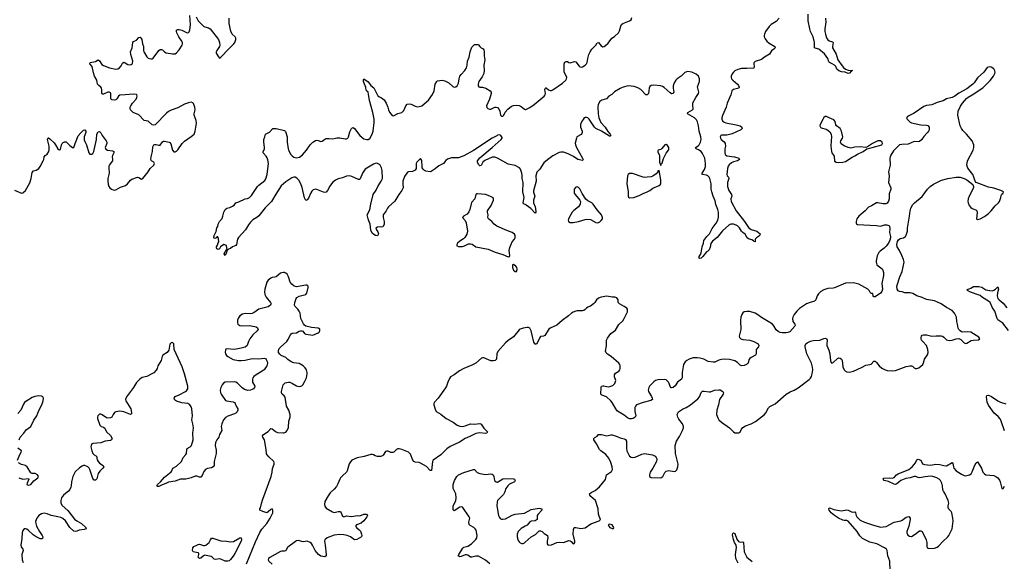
# Model space of a CAD drawing. Header units: inches. Extents: x 1694897 to 1849880, y 907231 to 1017944.
# Tile 140 of 171: x 1812505 to 1827106, y 951729 to 959767. Entities that reach past the tile are written whole.
import ezdxf

# ---------------------------------------------------------------- set-up
doc = ezdxf.new("R2010")
doc.units = ezdxf.units.IN
doc.header["$MEASUREMENT"] = 0
doc.layers.add('B8915', color=7, linetype='Continuous')
doc.layers.add('B8925', color=7, linetype='Continuous')

msp = doc.modelspace()

# ---------------------------------------------------------------- linework, layer by layer
at = {"layer": 'B8915', "color": 6}
for points, elevation in [([(1812430, 957235), (1812530, 957193), (1812550, 957196), (1812590, 957233), (1812654, 957346), (1812675, 957410), (1812690, 957497), (1812710, 957524), (1812750, 957534), (1812790, 957559), (1812810, 957586), (1812855, 957670), (1812862, 957690), (1812868, 957732), (1812883, 957750), (1812912, 957770), (1812939, 957810), (1812944, 957836), (1812941, 957890), (1812916, 957990), (1812927, 958013), (1812930, 958014), (1812950, 957999), (1813017, 957937), (1813037, 957910), (1813070, 957848), (1813090, 957833), (1813110, 957842), (1813125, 957910), (1813134, 957930), (1813150, 957946), (1813170, 957956), (1813194, 957954), (1813250, 957901), (1813290, 957872), (1813310, 957870), (1813326, 957930), (1813370, 958042), (1813410, 958089), (1813450, 958127), (1813470, 958134), (1813486, 958110), (1813484, 958090), (1813461, 958030), (1813463, 957983), (1813470, 957959), (1813496, 957910), (1813530, 957790), (1813546, 957770), (1813573, 957770), (1813590, 957781), (1813605, 957810), (1813643, 957990), (1813650, 958070), (1813670, 958100), (1813690, 958107), (1813710, 958089), (1813729, 958050), (1813789, 957970), (1813797, 957950), (1813798, 957930), (1813772, 957870), (1813783, 957843), (1813808, 957828), (1813881, 957821), (1813903, 957810), (1813899, 957790), (1813879, 957750), (1813875, 957730), (1813883, 957690), (1813880, 957670), (1813834, 957610), (1813828, 957590), (1813825, 957570), (1813834, 957490), (1813814, 957410), (1813810, 957370), (1813816, 957324), (1813826, 957290), (1813842, 957270), (1813867, 957250), (1813890, 957240), (1813910, 957238), (1813930, 957244), (1814000, 957280), (1814076, 957304), (1814105, 957330), (1814150, 957387), (1814170, 957401), (1814250, 957429), (1814270, 957424), (1814310, 957402), (1814332, 957408), (1814410, 957507), (1814442, 957558), (1814493, 957610), (1814503, 957630), (1814494, 957650), (1814460, 957670), (1814449, 957690), (1814453, 957730), (1814475, 957810), (1814480, 957880), (1814493, 957907), (1814510, 957916), (1814530, 957915), (1814570, 957903), (1814590, 957906), (1814624, 957956), (1814636, 957964), (1814650, 957966), (1814719, 957950), (1814730, 957946), (1814746, 957926), (1814771, 957830), (1814790, 957807), (1814810, 957806), (1814830, 957817), (1814850, 957837), (1814915, 957930), (1814950, 957966), (1815050, 958034), (1815091, 958069), (1815109, 958110), (1815127, 958230), (1815121, 958270), (1815093, 958350), (1815092, 958370), (1815107, 958430), (1815103, 958470), (1815081, 958521), (1815070, 958533), (1815050, 958541), (1815010, 958535), (1814947, 958513), (1814850, 958460), (1814753, 958426), (1814714, 958406), (1814681, 958379), (1814515, 958205), (1814490, 958200), (1814470, 958207), (1814410, 958259), (1814350, 958271), (1814274, 958354), (1814190, 958389), (1814148, 958430), (1814141, 958450), (1814143, 958470), (1814151, 958490), (1814178, 958530), (1814230, 958586), (1814241, 958610), (1814246, 958630), (1814241, 958650), (1814235, 958655), (1814190, 958659), (1814069, 958649), (1813990, 958648), (1813970, 958632), (1813946, 958590), (1813930, 958577), (1813910, 958571), (1813870, 958576), (1813854, 958590), (1813855, 958670), (1813850, 958680), (1813832, 958692), (1813810, 958689), (1813750, 958659), (1813730, 958659), (1813722, 958670), (1813723, 958730), (1813717, 958750), (1813706, 958766), (1813677, 958790), (1813661, 958810), (1813651, 958870), (1813616, 958930), (1813597, 958977), (1813579, 959070), (1813544, 959110), (1813552, 959130), (1813630, 959145), (1813670, 959169), (1813690, 959155), (1813722, 959102), (1813746, 959086), (1813839, 959050), (1813930, 959034), (1813962, 959038), (1813987, 959053), (1814010, 959080), (1814030, 959120), (1814050, 959135), (1814070, 959128), (1814110, 959100), (1814130, 959095), (1814158, 959102), (1814171, 959109), (1814179, 959121), (1814183, 959150), (1814151, 959250), (1814148, 959290), (1814173, 959347), (1814185, 959430), (1814195, 959445), (1814236, 959464), (1814270, 959502), (1814290, 959506), (1814308, 959488), (1814316, 959470), (1814324, 959410), (1814339, 959370), (1814339, 959310), (1814346, 959290), (1814390, 959215), (1814410, 959195), (1814450, 959186), (1814470, 959188), (1814483, 959197), (1814570, 959310), (1814590, 959324), (1814610, 959326), (1814621, 959321), (1814653, 959290), (1814677, 959277), (1814770, 959260), (1814810, 959260), (1814830, 959273), (1814870, 959317), (1814912, 959388), (1814918, 959410), (1814917, 959430), (1814910, 959450), (1814867, 959510), (1814836, 959570), (1814829, 959590), (1814830, 959610), (1814850, 959621), (1814870, 959619), (1814910, 959610), (1814990, 959573), (1815010, 959577), (1815016, 959584), (1815030, 959615), (1815040, 959690), (1815028, 959830)], 700), ([(1815122, 959810), (1815151, 959750), (1815230, 959670), (1815250, 959660), (1815307, 959647), (1815330, 959630), (1815452, 959470), (1815470, 959430), (1815472, 959390), (1815467, 959370), (1815426, 959310), (1815419, 959290), (1815419, 959270), (1815454, 959214), (1815470, 959197), (1815490, 959210), (1815604, 959336), (1815682, 959410), (1815696, 959430), (1815710, 959470), (1815710, 959490), (1815700, 959510), (1815657, 959550), (1815635, 959595), (1815611, 959710), (1815610, 959790)], 700), ([(1820000, 957023), (1819976, 957036), (1819972, 957050), (1819985, 957130), (1819967, 957210), (1819969, 957350), (1819956, 957410), (1819956, 957456), (1819951, 957490), (1819932, 957550), (1819917, 957570), (1819850, 957601), (1819750, 957623), (1819590, 957713), (1819550, 957728), (1819510, 957726), (1819404, 957676), (1819375, 957650), (1819350, 957603), (1819330, 957598), (1819310, 957618), (1819293, 957650), (1819293, 957670), (1819326, 957714), (1819513, 957870), (1819643, 957990), (1819658, 958010), (1819657, 958017), (1819638, 958050), (1819618, 958058), (1819590, 958051), (1819579, 958041), (1819510, 958006), (1819235, 957825), (1819090, 957746), (1819010, 957717), (1818910, 957714), (1818850, 957698), (1818822, 957678), (1818790, 957630), (1818720, 957600), (1818666, 957554), (1818606, 957514), (1818590, 957510), (1818530, 957520), (1818509, 957529), (1818487, 957547), (1818475, 957570), (1818471, 957590), (1818470, 957679), (1818450, 957707), (1818395, 957650), (1818383, 957630), (1818383, 957557), (1818370, 957532), (1818330, 957514), (1818270, 957510), (1818256, 957504), (1818210, 957438), (1818188, 957372), (1818185, 957335), (1818189, 957270), (1818174, 957230), (1818128, 957172), (1818070, 957073), (1817973, 956990), (1817958, 956970), (1817938, 956930), (1817897, 956870), (1817893, 956830), (1817912, 956770), (1817910, 956729), (1817890, 956693), (1817870, 956689), (1817850, 956693), (1817810, 956689), (1817788, 956672), (1817795, 956650), (1817817, 956617), (1817823, 956603), (1817825, 956590), (1817810, 956560), (1817783, 956563), (1817757, 956577), (1817730, 956599), (1817710, 956644), (1817703, 956730), (1817684, 956784), (1817670, 956811), (1817659, 956870), (1817695, 956945), (1817711, 957030), (1817749, 957170), (1817790, 957237), (1817814, 957290), (1817866, 957370), (1817883, 957410), (1817879, 957530), (1817870, 957570), (1817850, 957609), (1817839, 957619), (1817813, 957633), (1817790, 957636), (1817750, 957624), (1817630, 957549), (1817590, 957490), (1817553, 957407), (1817543, 957397), (1817530, 957393), (1817430, 957439), (1817390, 957448), (1817350, 957442), (1817290, 957419), (1817230, 957403), (1817190, 957386), (1817144, 957350), (1817104, 957296), (1817070, 957231), (1817050, 957208), (1817030, 957203), (1817010, 957206), (1816910, 957247), (1816890, 957250), (1816859, 957241), (1816838, 957222), (1816824, 957196), (1816790, 957118), (1816770, 957092), (1816750, 957085), (1816730, 957121), (1816695, 957275), (1816674, 957330), (1816645, 957385), (1816617, 957417), (1816590, 957430), (1816570, 957431), (1816539, 957421), (1816450, 957362), (1816381, 957299), (1816302, 957178), (1816241, 957070), (1816145, 956975), (1816050, 956856), (1816022, 956830), (1815964, 956796), (1815930, 956764), (1815896, 956724), (1815852, 956650), (1815748, 956532), (1815736, 956510), (1815721, 956430), (1815710, 956417), (1815662, 956398), (1815630, 956370), (1815600, 956360), (1815586, 956346), (1815574, 956346), (1815578, 956338), (1815573, 956310), (1815550, 956269), (1815535, 956290), (1815550, 956325), (1815563, 956337), (1815569, 956351), (1815582, 956358), (1815573, 956413), (1815570, 956418), (1815530, 956428), (1815483, 956397), (1815470, 956368), (1815450, 956358), (1815430, 956368), (1815423, 956383), (1815423, 956397), (1815438, 956422), (1815447, 956453), (1815459, 956470), (1815455, 956515), (1815442, 956542), (1815430, 956546), (1815422, 956530), (1815410, 956522), (1815390, 956518), (1815384, 956530), (1815390, 956562), (1815418, 956622), (1815430, 956676), (1815442, 956698), (1815450, 956731), (1815470, 956771), (1815506, 956814), (1815518, 956850), (1815530, 956911), (1815554, 956950), (1815575, 956970), (1815620, 956980), (1815660, 957000), (1815684, 957016), (1815710, 957050), (1815756, 957064), (1815850, 957109), (1815885, 957115), (1815913, 957127), (1815943, 957157), (1816033, 957290), (1816052, 957310), (1816139, 957381), (1816156, 957404), (1816173, 957467), (1816194, 957630), (1816186, 957686), (1816176, 957716), (1816160, 957740), (1816114, 957790), (1816116, 957810), (1816133, 957847), (1816137, 957870), (1816125, 957955), (1816125, 957990), (1816141, 958030), (1816149, 958070), (1816210, 958098), (1816258, 958150), (1816270, 958154), (1816310, 958151), (1816430, 958122), (1816449, 958109), (1816470, 958030), (1816471, 957950), (1816485, 957850), (1816492, 957830), (1816527, 957767), (1816544, 957744), (1816570, 957725), (1816610, 957715), (1816654, 957726), (1816699, 957761), (1816760, 957830), (1816814, 957910), (1816850, 957947), (1816890, 957973), (1816910, 957977), (1816930, 957974), (1816970, 957959), (1816990, 957966), (1817030, 957995), (1817050, 958002), (1817090, 958004), (1817150, 957998), (1817210, 958015), (1817250, 958013), (1817330, 957996), (1817350, 957997), (1817370, 958010), (1817380, 958030), (1817399, 958101), (1817425, 958150), (1817430, 958157), (1817450, 958168), (1817470, 958150), (1817550, 958047), (1817610, 957996), (1817652, 957988), (1817670, 957990), (1817695, 958005), (1817733, 958067), (1817749, 958111), (1817760, 958240), (1817759, 958290), (1817744, 958390), (1817692, 958568), (1817679, 958659), (1817670, 958690), (1817650, 958713), (1817638, 958750), (1817637, 958770), (1817626, 958786), (1817603, 958850), (1817602, 958878), (1817609, 958891), (1817670, 958845), (1817714, 958790), (1817754, 958754), (1817817, 958637), (1817840, 958620), (1817870, 958609), (1817910, 958576), (1817939, 958530), (1817963, 958470), (1817972, 958430), (1817990, 958392), (1818030, 958344), (1818050, 958342), (1818110, 958376), (1818150, 958382), (1818173, 958390), (1818200, 958420), (1818230, 958490), (1818250, 958512), (1818290, 958516), (1818310, 958513), (1818370, 958485), (1818410, 958475), (1818430, 958477), (1818470, 958490), (1818565, 958570), (1818624, 958656), (1818650, 958710), (1818668, 958812), (1818690, 958850), (1818702, 958858), (1818770, 958868), (1818810, 958859), (1818870, 958830), (1818930, 958776), (1818950, 958767), (1818970, 958768), (1818990, 958786), (1819010, 958826), (1819021, 958890), (1819034, 958930), (1819050, 958953), (1819108, 959010), (1819131, 959050), (1819142, 959090), (1819147, 959153), (1819170, 959210), (1819185, 959290), (1819210, 959357), (1819250, 959398), (1819297, 959397), (1819310, 959394), (1819327, 959367), (1819349, 959349), (1819376, 959336), (1819390, 959319), (1819393, 959294), (1819391, 959230), (1819400, 959170), (1819388, 959092), (1819393, 959010), (1819389, 958970), (1819363, 958917), (1819314, 958850), (1819305, 958810), (1819306, 958786), (1819312, 958772), (1819326, 958766), (1819370, 958764), (1819417, 958750), (1819482, 958710), (1819495, 958690), (1819497, 958670), (1819472, 958588), (1819427, 958490), (1819430, 958464), (1819447, 958447), (1819470, 958439), (1819490, 958440), (1819550, 958467), (1819570, 958470), (1819590, 958462), (1819613, 958433), (1819623, 958410), (1819635, 958350), (1819650, 958335), (1819670, 958335), (1819684, 958350), (1819705, 958395), (1819742, 958438), (1819798, 958482), (1819830, 958495), (1819870, 958500), (1819910, 958493), (1819940, 958480), (1819990, 958438), (1820000, 958436)], 600), ([(1815869, 951690), (1816002, 952018), (1816064, 952156), (1816096, 952204), (1816170, 952289), (1816220, 952370), (1816258, 952450), (1816259, 952490), (1816250, 952509), (1816230, 952500), (1816190, 952462), (1816170, 952449), (1816110, 952469), (1816068, 952488), (1816068, 952510), (1816077, 952523), (1816090, 952588), (1816110, 952650), (1816236, 952990), (1816250, 953050), (1816256, 953104), (1816278, 953170), (1816280, 953190), (1816273, 953210), (1816199, 953279), (1816173, 953310), (1816165, 953325), (1816160, 953390), (1816135, 953530), (1816111, 953570), (1816105, 953590), (1816119, 953610), (1816190, 953657), (1816230, 953698), (1816250, 953697), (1816297, 953657), (1816330, 953642), (1816410, 953634), (1816424, 953636), (1816450, 953647), (1816470, 953669), (1816490, 953716), (1816494, 953810), (1816514, 953870), (1816516, 953910), (1816498, 953970), (1816462, 954030), (1816444, 954164), (1816427, 954187), (1816398, 954210), (1816386, 954230), (1816387, 954250), (1816412, 954348), (1816430, 954370), (1816443, 954377), (1816490, 954389), (1816510, 954386), (1816550, 954370), (1816610, 954333), (1816630, 954326), (1816650, 954322), (1816674, 954326), (1816690, 954335), (1816703, 954350), (1816730, 954392), (1816756, 954450), (1816770, 954510), (1816770, 954530), (1816758, 954570), (1816739, 954599), (1816710, 954630), (1816650, 954664), (1816570, 954676), (1816530, 954690), (1816483, 954723), (1816450, 954752), (1816384, 954784), (1816361, 954801), (1816344, 954830), (1816345, 954855), (1816355, 954885), (1816373, 954907), (1816465, 954990), (1816483, 955017), (1816519, 955090), (1816530, 955106), (1816545, 955115), (1816610, 955121), (1816650, 955143), (1816670, 955149), (1816689, 955149), (1816702, 955142), (1816730, 955108), (1816750, 955098), (1816850, 955087), (1816930, 955118), (1816948, 955130), (1816958, 955150), (1816954, 955174), (1816931, 955191), (1816830, 955201), (1816750, 955219), (1816730, 955232), (1816713, 955253), (1816675, 955330), (1816663, 955410), (1816650, 955440), (1816631, 955470), (1816590, 955509), (1816582, 955530), (1816587, 955570), (1816606, 955630), (1816616, 955644), (1816650, 955664), (1816750, 955690), (1816765, 955710), (1816782, 955790), (1816784, 955810), (1816779, 955819), (1816767, 955827), (1816748, 955828), (1816610, 955804), (1816574, 955814), (1816540, 955840), (1816515, 955870), (1816490, 955950), (1816470, 955988), (1816450, 956007), (1816430, 956015), (1816410, 956015), (1816370, 956004), (1816308, 955952), (1816290, 955944), (1816250, 955939), (1816230, 955930), (1816190, 955899), (1816169, 955870), (1816139, 955770), (1816137, 955730), (1816141, 955690), (1816158, 955650), (1816225, 955570), (1816233, 955550), (1816226, 955530), (1816190, 955507), (1816052, 955470), (1815980, 955420), (1815950, 955406), (1815930, 955402), (1815850, 955407), (1815810, 955397), (1815771, 955370), (1815750, 955343), (1815736, 955310), (1815734, 955270), (1815742, 955250), (1815768, 955230), (1815805, 955225), (1815910, 955226), (1815990, 955216), (1816010, 955208), (1816030, 955192), (1816037, 955177), (1816039, 955170), (1816027, 955150), (1815964, 955090), (1815918, 955030), (1815898, 954990), (1815879, 954930), (1815850, 954908), (1815790, 954891), (1815690, 954873), (1815579, 954881), (1815564, 954876), (1815555, 954865), (1815553, 954830), (1815557, 954810), (1815570, 954784), (1815590, 954767), (1815670, 954724), (1815750, 954710), (1815790, 954708), (1815850, 954715), (1815950, 954740), (1816050, 954734), (1816130, 954745), (1816150, 954737), (1816162, 954722), (1816175, 954695), (1816180, 954670), (1816169, 954630), (1816130, 954570), (1816103, 954550), (1816010, 954498), (1815976, 954470), (1815961, 954450), (1815955, 954430), (1815959, 954390), (1815991, 954330), (1815987, 954310), (1815971, 954290), (1815950, 954277), (1815930, 954270), (1815890, 954266), (1815837, 954277), (1815802, 954302), (1815733, 954373), (1815710, 954386), (1815690, 954391), (1815550, 954387), (1815525, 954375), (1815505, 954350), (1815488, 954310), (1815480, 954270), (1815484, 954230), (1815492, 954210), (1815557, 954117), (1815571, 954110), (1815670, 954095), (1815690, 954086), (1815702, 954070), (1815715, 954030), (1815738, 953990), (1815740, 953970), (1815731, 953949), (1815711, 953929), (1815690, 953916), (1815590, 953884), (1815556, 953864), (1815529, 953830), (1815502, 953770), (1815492, 953730), (1815502, 953670), (1815470, 953610), (1815460, 953570), (1815426, 953530), (1815407, 953490), (1815405, 953450), (1815417, 953377), (1815417, 953330), (1815390, 953210), (1815387, 953150), (1815376, 953130), (1815350, 953118), (1815290, 953107), (1815265, 953095), (1815237, 953063), (1815210, 953004), (1815190, 952979), (1815170, 952979), (1815130, 952991), (1815107, 952993), (1815050, 952969), (1815010, 952958), (1814970, 952950), (1814890, 952948), (1814810, 952920), (1814710, 952905), (1814670, 952882), (1814617, 952863), (1814570, 952837), (1814550, 952837), (1814543, 952843), (1814541, 952850), (1814550, 952870), (1814592, 952908), (1814650, 952977), (1814750, 953056), (1814762, 953070), (1814774, 953110), (1814830, 953141), (1814905, 953210), (1814929, 953270), (1814968, 953312), (1814980, 953330), (1814984, 953390), (1814990, 953405), (1815034, 953426), (1815055, 953450), (1815077, 953530), (1815071, 953630), (1815080, 953710), (1815074, 953770), (1815056, 953830), (1815065, 953890), (1815057, 953990), (1815050, 954020), (1815029, 954049), (1814996, 954070), (1814910, 954082), (1814830, 954105), (1814814, 954114), (1814802, 954130), (1814798, 954150), (1814810, 954175), (1814870, 954199), (1814966, 954250), (1814979, 954261), (1814996, 954290), (1814998, 954330), (1814949, 954510), (1814915, 954615), (1814796, 954870), (1814790, 954955), (1814770, 954975), (1814750, 954972), (1814729, 954950), (1814717, 954863), (1814690, 954830), (1814630, 954790), (1814619, 954770), (1814605, 954710), (1814554, 954630), (1814545, 954590), (1814530, 954565), (1814493, 954527), (1814456, 954504), (1814390, 954473), (1814323, 954457), (1814286, 954434), (1814239, 954381), (1814192, 954310), (1814087, 954170), (1814075, 954130), (1814081, 954110), (1814151, 953991), (1814165, 953935), (1814162, 953918), (1814150, 953909), (1814050, 953947), (1813990, 953956), (1813932, 953948), (1813910, 953937), (1813890, 953910), (1813873, 953870), (1813850, 953858), (1813810, 953855), (1813790, 953860), (1813730, 953904), (1813710, 953913), (1813690, 953911), (1813665, 953890), (1813658, 953870), (1813660, 953850), (1813691, 953750), (1813711, 953731), (1813750, 953718), (1813767, 953707), (1813794, 953650), (1813850, 953595), (1813874, 953550), (1813865, 953530), (1813850, 953523), (1813770, 953511), (1813710, 953486), (1813590, 953479), (1813575, 953470), (1813563, 953450), (1813560, 953430), (1813574, 953370), (1813590, 953330), (1813610, 953311), (1813644, 953290), (1813656, 953236), (1813669, 953209), (1813690, 953185), (1813741, 953150), (1813754, 953130), (1813739, 953110), (1813711, 953089), (1813691, 953069), (1813671, 953030), (1813650, 952951), (1813630, 952932), (1813610, 952932), (1813590, 952957), (1813547, 953090), (1813536, 953110), (1813514, 953130), (1813471, 953150), (1813450, 953149), (1813430, 953142), (1813390, 953115), (1813330, 953055), (1813292, 952990), (1813272, 952910), (1813270, 952850), (1813265, 952830), (1813247, 952793), (1813230, 952770), (1813183, 952737), (1813154, 952710), (1813126, 952670), (1813113, 952630), (1813116, 952590), (1813135, 952555), (1813221, 952481), (1813317, 952357), (1813350, 952331), (1813423, 952290), (1813487, 952230), (1813492, 952210), (1813459, 952201), (1813387, 952193), (1813350, 952175), (1813327, 952170), (1813310, 952176), (1813250, 952231), (1813182, 952330), (1813145, 952365), (1813117, 952377), (1813071, 952390), (1812970, 952410), (1812910, 952435), (1812870, 952444), (1812830, 952435), (1812790, 952409), (1812757, 952370), (1812741, 952319), (1812743, 952290), (1812755, 952250), (1812799, 952170), (1812838, 952110), (1812846, 952090), (1812841, 952070), (1812835, 952065), (1812810, 952061), (1812750, 952092), (1812704, 952124), (1812633, 952190), (1812610, 952204), (1812590, 952212), (1812571, 952209), (1812552, 952188), (1812541, 952150), (1812538, 952070), (1812523, 951970), (1812525, 951945), (1812551, 951910), (1812556, 951890), (1812538, 951830), (1812543, 951750), (1812554, 951710)], 700), ([(1820000, 955195), (1819970, 955190), (1819926, 955174), (1819910, 955163), (1819830, 955061), (1819750, 955007), (1819710, 954971), (1819595, 954845), (1819579, 954810), (1819573, 954730), (1819557, 954710), (1819530, 954702), (1819490, 954705), (1819390, 954747), (1819370, 954750), (1819355, 954745), (1819270, 954671), (1819210, 954640), (1819089, 954591), (1819025, 954555), (1818950, 954498), (1818895, 954465), (1818878, 954442), (1818853, 954387), (1818833, 954330), (1818817, 954303), (1818710, 954152), (1818655, 954090), (1818647, 954073), (1818647, 954050), (1818665, 953985), (1818683, 953950), (1818750, 953914), (1818830, 953847), (1818934, 953794), (1818990, 953747), (1819030, 953733), (1819070, 953732), (1819110, 953740), (1819190, 953767), (1819250, 953765), (1819330, 953776), (1819350, 953763), (1819387, 953707), (1819440, 953650), (1819434, 953630), (1819410, 953628), (1819330, 953638), (1819270, 953624), (1819181, 953579), (1819110, 953552), (1819025, 953495), (1818889, 953431), (1818840, 953400), (1818748, 953310), (1818634, 953230), (1818624, 953210), (1818610, 953076), (1818590, 953078), (1818536, 953136), (1818450, 953187), (1818430, 953197), (1818370, 953200), (1818351, 953211), (1818337, 953230), (1818299, 953319), (1818270, 953347), (1818172, 953390), (1818130, 953398), (1818110, 953398), (1818091, 953389), (1818053, 953347), (1818038, 953342), (1818010, 953344), (1817970, 953363), (1817950, 953365), (1817930, 953358), (1817895, 953305), (1817884, 953296), (1817855, 953285), (1817810, 953284), (1817775, 953295), (1817750, 953310), (1817730, 953315), (1817710, 953314), (1817613, 953286), (1817510, 953263), (1817432, 953228), (1817410, 953206), (1817390, 953177), (1817361, 953070), (1817350, 953050), (1817290, 952999), (1817264, 952970), (1817251, 952950), (1817223, 952877), (1817201, 952839), (1817170, 952800), (1817110, 952743), (1817078, 952702), (1817030, 952619), (1817023, 952570), (1817028, 952548), (1817050, 952520), (1817142, 952462), (1817170, 952453), (1817230, 952468), (1817250, 952469), (1817262, 952462), (1817273, 952450), (1817290, 952398), (1817310, 952390), (1817350, 952402), (1817430, 952396), (1817507, 952407), (1817550, 952406), (1817610, 952429), (1817650, 952429), (1817662, 952410), (1817653, 952390), (1817608, 952330), (1817570, 952297), (1817498, 952270), (1817486, 952250), (1817499, 952230), (1817538, 952198), (1817557, 952177), (1817575, 952130), (1817579, 952110), (1817574, 952090), (1817506, 952054), (1817470, 952050), (1817412, 952090), (1817361, 952110), (1817310, 952124), (1817250, 952128), (1817170, 952116), (1817063, 952077), (1817032, 952050), (1817025, 952030), (1817037, 951970), (1817052, 951830), (1817049, 951810), (1817030, 951796), (1816970, 951807), (1816937, 951830), (1816885, 951890), (1816849, 951970), (1816830, 951994), (1816810, 952009), (1816770, 952029), (1816710, 952018), (1816655, 952035), (1816636, 952036), (1816610, 952031), (1816597, 952023), (1816482, 951938), (1816470, 951928), (1816450, 951887), (1816430, 951880), (1816390, 951879), (1816370, 951873), (1816215, 951785), (1816195, 951770), (1816188, 951752), (1816197, 951730), (1816249, 951689)], 700), ([(1812497, 953530), (1812512, 953570), (1812565, 953630), (1812600, 953680), (1812669, 953731), (1812715, 953825), (1812759, 953890), (1812791, 953969), (1812830, 954040), (1812850, 954090), (1812859, 954139), (1812859, 954150), (1812849, 954169), (1812830, 954181), (1812790, 954186), (1812730, 954175), (1812690, 954160), (1812597, 954103), (1812576, 954084), (1812559, 954061), (1812521, 953970), (1812477, 953923)], 700), ([(1812473, 953230), (1812507, 953313), (1812527, 953350), (1812531, 953370), (1812477, 953410)], 700), ([(1812490, 952967), (1812550, 952950), (1812636, 952956), (1812638, 952950), (1812614, 952890), (1812613, 952870), (1812630, 952857), (1812670, 952870), (1812717, 952923), (1812775, 952970), (1812782, 952990), (1812771, 953010), (1812733, 953030), (1812692, 953032), (1812670, 953043), (1812617, 953130), (1812603, 953143), (1812591, 953151), (1812530, 953167), (1812489, 953189)], 700), ([(1819475, 951690), (1819410, 951745), (1819310, 951804), (1819270, 951807), (1819210, 951791), (1819190, 951793), (1819150, 951818), (1819130, 951826), (1819110, 951825), (1819050, 951800), (1819030, 951796), (1819009, 951809), (1819016, 951830), (1819074, 951926), (1819090, 951937), (1819150, 951956), (1819207, 951990), (1819269, 952051), (1819282, 952078), (1819289, 952110), (1819272, 952190), (1819260, 952210), (1819241, 952230), (1819183, 952263), (1819170, 952277), (1819166, 952310), (1819177, 952350), (1819178, 952370), (1819172, 952390), (1819077, 952530), (1819070, 952535), (1819050, 952537), (1819030, 952531), (1818950, 952479), (1818931, 952491), (1818934, 952550), (1818972, 952628), (1818979, 952670), (1818972, 952730), (1818935, 952810), (1818931, 952829), (1818932, 952868), (1818952, 952930), (1818988, 952990), (1819010, 953010), (1819092, 953048), (1819232, 953092), (1819250, 953090), (1819290, 953047), (1819330, 953034), (1819410, 953019), (1819490, 953027), (1819510, 953021), (1819524, 953010), (1819535, 952990), (1819548, 952928), (1819570, 952907), (1819590, 952905), (1819670, 952951), (1819710, 952960), (1819830, 952955), (1819841, 952950), (1819850, 952930), (1819840, 952910), (1819768, 952872), (1819742, 952850), (1819716, 952810), (1819698, 952762), (1819678, 952722), (1819588, 952630), (1819583, 952610), (1819581, 952550), (1819604, 952410), (1819618, 952378), (1819630, 952365), (1819650, 952355), (1819670, 952353), (1819710, 952362), (1819810, 952412), (1819850, 952427), (1819990, 952446), (1820000, 952451)], 700), ([(1820000, 952251), (1819942, 952218), (1819897, 952170), (1819881, 952130), (1819882, 952090), (1819898, 952038), (1819910, 952018), (1819925, 952005), (1819950, 951993), (1819970, 951994), (1819990, 952003), (1820000, 952012)], 700)]:
    msp.add_lwpolyline(points, dxfattribs=dict(at, elevation=elevation))
at = {"layer": 'B8915', "color": 6, "elevation": 700}
for points in [[(1819296, 957184), (1819280, 957180), (1819267, 957170), (1819252, 957108), (1819207, 957053), (1819181, 956950), (1819164, 956916), (1819139, 956881), (1819087, 956850), (1819071, 956830), (1819109, 956789), (1819125, 956750), (1819144, 956630), (1819136, 956584), (1819106, 956534), (1819087, 956513), (1819030, 956481), (1818997, 956450), (1818985, 956430), (1818986, 956410), (1819010, 956400), (1819070, 956403), (1819102, 956410), (1819161, 956439), (1819190, 956441), (1819213, 956433), (1819270, 956395), (1819450, 956362), (1819555, 956315), (1819670, 956282), (1819750, 956248), (1819769, 956251), (1819773, 956267), (1819763, 956343), (1819774, 956386), (1819808, 956472), (1819840, 956510), (1819851, 956530), (1819850, 956570), (1819843, 956583), (1819809, 956610), (1819730, 956637), (1819580, 956700), (1819539, 956730), (1819504, 956770), (1819456, 956810), (1819447, 956830), (1819452, 956870), (1819441, 956910), (1819441, 956930), (1819495, 957010), (1819531, 957090), (1819533, 957110), (1819524, 957124), (1819478, 957150), (1819412, 957170)], [(1819830, 956132), (1819811, 956129), (1819811, 956090), (1819828, 956050), (1819850, 956031), (1819870, 956031), (1819883, 956057), (1819884, 956070), (1819877, 956090), (1819862, 956110)], [(1815590, 951729), (1815553, 951733), (1815490, 951761), (1815470, 951765), (1815410, 951754), (1815390, 951760), (1815361, 951790), (1815342, 951802), (1815270, 951816), (1815250, 951818), (1815230, 951810), (1815190, 951777), (1815170, 951771), (1815150, 951790), (1815160, 951830), (1815160, 951850), (1815150, 951857), (1815078, 951870), (1815067, 951890), (1815073, 951930), (1815087, 951950), (1815132, 951968), (1815150, 951981), (1815170, 951984), (1815230, 951963), (1815250, 951962), (1815266, 951970), (1815314, 952006), (1815333, 952050), (1815350, 952073), (1815370, 952073), (1815490, 952032), (1815570, 952027), (1815630, 952016), (1815676, 952024), (1815770, 952078), (1815790, 952077), (1815795, 952055), (1815787, 952030), (1815694, 951846), (1815670, 951806), (1815630, 951754), (1815610, 951736)]]:
    msp.add_lwpolyline(points, close=True, dxfattribs=at)
at = {"layer": 'B8925', "color": 6}
for points, elevation in [([(1820000, 958436), (1820010, 958435), (1820070, 958463), (1820133, 958507), (1820284, 958630), (1820297, 958650), (1820301, 958670), (1820294, 958730), (1820297, 958743), (1820306, 958754), (1820310, 958756), (1820347, 958727), (1820370, 958717), (1820390, 958717), (1820410, 958724), (1820556, 958824), (1820604, 958870), (1820614, 958890), (1820616, 958910), (1820605, 958945), (1820581, 958990), (1820578, 959010), (1820577, 959110), (1820590, 959135), (1820610, 959146), (1820630, 959144), (1820650, 959131), (1820670, 959126), (1820730, 959145), (1820750, 959141), (1820799, 959079), (1820810, 959069), (1820830, 959064), (1820850, 959067), (1820890, 959090), (1820911, 959110), (1820921, 959130), (1820929, 959191), (1820947, 959250), (1820965, 959290), (1820990, 959330), (1821047, 959390), (1821070, 959423), (1821090, 959428), (1821130, 959380), (1821150, 959366), (1821170, 959370), (1821190, 959384), (1821230, 959420), (1821286, 959490), (1821325, 959515), (1821387, 959573), (1821401, 959599), (1821418, 959670), (1821430, 959695), (1821450, 959710), (1821550, 959748), (1821570, 959765), (1821582, 959798)], 600), ([(1823769, 959790), (1823722, 959738), (1823647, 959693), (1823617, 959663), (1823565, 959590), (1823548, 959552), (1823546, 959530), (1823547, 959510), (1823560, 959480), (1823585, 959450), (1823620, 959420), (1823704, 959370), (1823709, 959350), (1823690, 959330), (1823654, 959306), (1823624, 959256), (1823548, 959212), (1823503, 959177), (1823410, 959148), (1823392, 959128), (1823390, 959110), (1823397, 959070), (1823391, 959049), (1823290, 959040), (1823210, 959040), (1823153, 959027), (1823110, 959007), (1823090, 958989), (1823070, 958961), (1823056, 958930), (1823055, 958910), (1823062, 958890), (1823079, 958870), (1823149, 958810), (1823166, 958790), (1823175, 958765), (1823167, 958750), (1823090, 958730), (1823065, 958710), (1823050, 958650), (1822994, 958530), (1822979, 958470), (1822927, 958347), (1822917, 958310), (1822917, 958290), (1822927, 958267), (1822950, 958246), (1822977, 958237), (1823130, 958207), (1823190, 958190), (1823215, 958170), (1823218, 958150), (1823198, 958130), (1823070, 958071), (1822990, 958055), (1822910, 958055), (1822903, 958050), (1822893, 958030), (1822898, 958010), (1822909, 957990), (1822952, 957952), (1822967, 957930), (1822969, 957890), (1822961, 957850), (1822959, 957810), (1822959, 957790), (1822967, 957767), (1822990, 957748), (1823103, 957730), (1823170, 957710), (1823181, 957690), (1823150, 957670), (1823090, 957656), (1823059, 957641), (1823026, 957614), (1823009, 957591), (1823000, 957560), (1822992, 957470), (1822996, 957450), (1823017, 957430), (1823023, 957410), (1823001, 957350), (1823002, 957290), (1823020, 957230), (1823058, 957170), (1823063, 957150), (1823052, 957110), (1823057, 957070), (1823131, 956931), (1823253, 956770), (1823310, 956684), (1823350, 956652), (1823435, 956630), (1823485, 956590), (1823481, 956570), (1823461, 956550), (1823430, 956530), (1823413, 956510), (1823410, 956469), (1823390, 956474), (1823384, 956484), (1823360, 956500), (1823310, 956516), (1823292, 956530), (1823264, 956584), (1823227, 956610), (1823210, 956627), (1823179, 956679), (1823150, 956708), (1823130, 956719), (1823090, 956732), (1823050, 956730), (1823023, 956717), (1822927, 956633), (1822850, 956533), (1822780, 956480), (1822756, 956444), (1822745, 956390), (1822730, 956351), (1822710, 956331), (1822690, 956321), (1822633, 956250), (1822610, 956230), (1822590, 956225), (1822583, 956230), (1822582, 956250), (1822600, 956280), (1822611, 956309), (1822623, 956397), (1822644, 956450), (1822652, 956488), (1822696, 956550), (1822732, 956590), (1822775, 956670), (1822834, 956746), (1822857, 956790), (1822865, 956835), (1822866, 956910), (1822860, 956950), (1822830, 957025), (1822816, 957076), (1822786, 957150), (1822767, 957210), (1822760, 957250), (1822761, 957330), (1822740, 957410), (1822729, 957429), (1822709, 957449), (1822690, 957457), (1822624, 957470), (1822623, 957490), (1822658, 957542), (1822677, 957590), (1822676, 957630), (1822666, 957710), (1822630, 957783), (1822610, 957810), (1822570, 957836), (1822534, 957850), (1822524, 957870), (1822566, 957894), (1822583, 957910), (1822601, 957950), (1822611, 957990), (1822606, 958030), (1822582, 958110), (1822573, 958190), (1822558, 958250), (1822541, 958281), (1822510, 958310), (1822406, 958370), (1822413, 958390), (1822483, 958430), (1822490, 958441), (1822494, 958450), (1822485, 958490), (1822487, 958533), (1822530, 958610), (1822571, 958670), (1822575, 958690), (1822559, 958750), (1822558, 958770), (1822586, 958850), (1822587, 958890), (1822569, 958930), (1822536, 958956), (1822470, 958989), (1822410, 958997), (1822370, 958983), (1822313, 958927), (1822255, 958890), (1822233, 958867), (1822211, 958829), (1822196, 958784), (1822193, 958750), (1822207, 958690), (1822190, 958669), (1822170, 958668), (1822150, 958679), (1822062, 958762), (1822037, 958777), (1822010, 958785), (1821910, 958796), (1821868, 958792), (1821850, 958777), (1821840, 958750), (1821827, 958673), (1821810, 958650), (1821790, 958652), (1821715, 958730), (1821670, 958757), (1821615, 958775), (1821530, 958785), (1821454, 958766), (1821410, 958747), (1821325, 958695), (1821285, 958655), (1821243, 958630), (1821206, 958594), (1821135, 958570), (1821110, 958552), (1821083, 958510), (1821076, 958470), (1821083, 958370), (1821094, 958310), (1821123, 958243), (1821189, 958170), (1821228, 958108), (1821260, 958070), (1821269, 958050), (1821260, 958040), (1821250, 958038), (1821133, 958113), (1821050, 958152), (1821030, 958170), (1820950, 958290), (1820930, 958309), (1820910, 958315), (1820890, 958314), (1820870, 958298), (1820834, 958250), (1820820, 958210), (1820823, 958170), (1820844, 958110), (1820846, 958090), (1820842, 958078), (1820830, 958063), (1820769, 958030), (1820760, 958010), (1820744, 957936), (1820747, 957910), (1820760, 957870), (1820851, 957710), (1820860, 957690), (1820858, 957682), (1820850, 957676), (1820783, 957690), (1820718, 957738), (1820637, 957777), (1820570, 957800), (1820530, 957803), (1820505, 957795), (1820410, 957746), (1820330, 957686), (1820279, 957641), (1820220, 957550), (1820176, 957504), (1820159, 957450), (1820163, 957370), (1820126, 957226), (1820126, 957206), (1820142, 957150), (1820123, 957090), (1820125, 957050), (1820150, 956990), (1820155, 956965), (1820160, 956910), (1820150, 956897), (1820083, 956963), (1820015, 957015), (1820000, 957023)], 600), ([(1824454, 959790), (1824457, 959730), (1824442, 959630), (1824444, 959590), (1824453, 959550), (1824470, 959495), (1824489, 959469), (1824510, 959454), (1824558, 959438), (1824568, 959430), (1824556, 959370), (1824560, 959350), (1824610, 959257), (1824639, 959170), (1824702, 959082), (1824719, 959059), (1824751, 959031), (1824790, 959018), (1824853, 959010), (1824836, 959004), (1824810, 958975), (1824790, 958970), (1824748, 958988), (1824690, 958991), (1824650, 959005), (1824623, 959030), (1824606, 959070), (1824587, 959090), (1824553, 959113), (1824514, 959130), (1824502, 959142), (1824489, 959190), (1824438, 959258), (1824355, 959330), (1824302, 959342), (1824289, 959349), (1824293, 959430), (1824269, 959510), (1824233, 959590), (1824220, 959630), (1824197, 959750), (1824196, 959850)], 600), ([(1820000, 952012), (1820090, 952093), (1820152, 952128), (1820210, 952180), (1820230, 952182), (1820251, 952171), (1820280, 952140), (1820330, 952110), (1820338, 952078), (1820329, 952029), (1820329, 951989), (1820336, 951976), (1820349, 951969), (1820390, 951975), (1820470, 952007), (1820510, 952013), (1820569, 952009), (1820650, 952036), (1820670, 952032), (1820683, 952023), (1820710, 951991), (1820727, 951993), (1820737, 952010), (1820737, 952030), (1820710, 952130), (1820717, 952203), (1820728, 952230), (1820750, 952230), (1820824, 952216), (1820890, 952228), (1820973, 952287), (1821098, 952330), (1821119, 952350), (1821098, 952398), (1821090, 952430), (1821081, 952510), (1821042, 952630), (1820972, 952690), (1820958, 952710), (1820956, 952730), (1820979, 952750), (1821038, 952782), (1821104, 952836), (1821190, 952943), (1821200, 952990), (1821209, 953010), (1821279, 953061), (1821288, 953072), (1821294, 953090), (1821290, 953130), (1821273, 953193), (1821240, 953260), (1821196, 953316), (1821122, 953370), (1821102, 953390), (1821059, 953470), (1821020, 953530), (1821018, 953550), (1821022, 953558), (1821033, 953567), (1821070, 953584), (1821087, 953613), (1821132, 953612), (1821210, 953592), (1821270, 953606), (1821290, 953606), (1821363, 953583), (1821410, 953560), (1821470, 953546), (1821490, 953536), (1821501, 953510), (1821501, 953410), (1821509, 953370), (1821550, 953291), (1821570, 953276), (1821590, 953272), (1821630, 953277), (1821730, 953321), (1821770, 953329), (1821890, 953308), (1821930, 953290), (1821945, 953270), (1821951, 953250), (1821947, 953210), (1821895, 953110), (1821854, 953050), (1821842, 953010), (1821844, 952990), (1821857, 952977), (1821871, 952971), (1822010, 952968), (1822042, 952990), (1822073, 953047), (1822093, 953067), (1822130, 953075), (1822210, 953062), (1822230, 953067), (1822251, 953089), (1822265, 953130), (1822269, 953169), (1822266, 953190), (1822243, 953270), (1822231, 953330), (1822225, 953450), (1822244, 953510), (1822290, 953579), (1822335, 953670), (1822349, 953710), (1822350, 953730), (1822336, 953770), (1822280, 953840), (1822262, 953870), (1822256, 953910), (1822262, 953930), (1822275, 953945), (1822332, 953988), (1822390, 954012), (1822450, 954051), (1822562, 954138), (1822585, 954170), (1822608, 954232), (1822628, 954252), (1822656, 954256), (1822730, 954242), (1822750, 954244), (1822810, 954267), (1822870, 954275), (1822893, 954273), (1822931, 954251), (1822940, 954230), (1822935, 954210), (1822883, 954130), (1822866, 954050), (1822841, 953970), (1822839, 953910), (1822856, 953856), (1822871, 953830), (1822910, 953792), (1823032, 953710), (1823090, 953649), (1823110, 953638), (1823130, 953636), (1823170, 953636), (1823190, 953644), (1823209, 953691), (1823230, 953715), (1823270, 953739), (1823350, 953770), (1823415, 953805), (1823550, 953908), (1823570, 953933), (1823610, 954009), (1823630, 954028), (1823710, 954068), (1823870, 954210), (1823930, 954244), (1823990, 954268), (1824050, 954302), (1824214, 954426), (1824234, 954446), (1824248, 954472), (1824258, 954510), (1824264, 954570), (1824261, 954610), (1824245, 954670), (1824177, 954810), (1824151, 954910), (1824151, 954930), (1824163, 954957), (1824180, 954970), (1824230, 954994), (1824270, 955005), (1824371, 955009), (1824430, 955034), (1824450, 955038), (1824470, 955034), (1824479, 955010), (1824473, 954950), (1824476, 954930), (1824502, 954862), (1824517, 954810), (1824530, 954702), (1824538, 954678), (1824550, 954669), (1824570, 954681), (1824630, 954739), (1824650, 954749), (1824670, 954746), (1824690, 954730), (1824699, 954710), (1824713, 954613), (1824731, 954571), (1824750, 954553), (1824770, 954543), (1824810, 954538), (1824870, 954550), (1824990, 954605), (1825050, 954641), (1825112, 954648), (1825130, 954657), (1825170, 954699), (1825190, 954698), (1825210, 954679), (1825250, 954629), (1825290, 954594), (1825330, 954574), (1825370, 954562), (1825450, 954557), (1825490, 954562), (1825650, 954618), (1825711, 954631), (1825730, 954632), (1825745, 954625), (1825770, 954602), (1825790, 954592), (1825810, 954591), (1825838, 954602), (1825870, 954623), (1825896, 954650), (1825907, 954673), (1825923, 954730), (1825965, 954795), (1825977, 954830), (1825974, 954870), (1825952, 954930), (1825896, 954990), (1825880, 955010), (1825872, 955030), (1825871, 955050), (1825877, 955070), (1825890, 955084), (1825909, 955091), (1825950, 955090), (1826030, 955070), (1826096, 955076), (1826170, 955074), (1826190, 955069), (1826210, 955056), (1826250, 955018), (1826290, 955007), (1826330, 955012), (1826390, 955033), (1826430, 955036), (1826459, 955019), (1826509, 954969), (1826530, 954961), (1826550, 954965), (1826615, 955005), (1826650, 955012), (1826724, 955016), (1826744, 955030), (1826730, 955054), (1826609, 955129), (1826564, 955136), (1826490, 955131), (1826470, 955136), (1826450, 955151), (1826431, 955171), (1826421, 955190), (1826413, 955250), (1826402, 955290), (1826396, 955350), (1826369, 955410), (1826330, 955453), (1826250, 955498), (1826171, 955550), (1826117, 955577), (1826070, 955595), (1825950, 955616), (1825890, 955644), (1825810, 955669), (1825750, 955704), (1825710, 955712), (1825633, 955713), (1825590, 955726), (1825550, 955731), (1825530, 955742), (1825516, 955770), (1825514, 955810), (1825557, 955950), (1825592, 956030), (1825619, 956170), (1825611, 956210), (1825587, 956267), (1825550, 956342), (1825515, 956395), (1825511, 956430), (1825523, 956477), (1825539, 956501), (1825563, 956517), (1825613, 956530), (1825640, 956550), (1825651, 956570), (1825668, 956630), (1825668, 956672), (1825702, 956850), (1825708, 956930), (1825719, 956970), (1825750, 957024), (1825773, 957050), (1825890, 957143), (1825967, 957250), (1826007, 957293), (1826054, 957326), (1826176, 957384), (1826270, 957411), (1826390, 957429), (1826450, 957430), (1826511, 957410), (1826550, 957391), (1826639, 957319), (1826650, 957290), (1826649, 957270), (1826583, 957150), (1826569, 957110), (1826567, 957070), (1826570, 957050), (1826587, 957010), (1826610, 956980), (1826630, 956965), (1826683, 956943), (1826699, 956930), (1826705, 956905), (1826691, 956811), (1826702, 956802), (1826710, 956799), (1826750, 956812), (1826810, 956848), (1826870, 956892), (1826910, 956929), (1826970, 957005), (1827019, 957050), (1827033, 957070), (1827055, 957130), (1827061, 957159), (1827070, 957176), (1827089, 957190), (1827095, 957210), (1827052, 957232), (1826950, 957264), (1826870, 957283), (1826689, 957349), (1826672, 957372), (1826656, 957430), (1826638, 957470), (1826563, 957563), (1826552, 957610), (1826559, 957670), (1826643, 957830), (1826656, 957870), (1826655, 957910), (1826630, 957970), (1826546, 958066), (1826490, 958120), (1826470, 958150), (1826452, 958190), (1826415, 958350), (1826422, 958410), (1826456, 958484), (1826486, 958530), (1826543, 958597), (1826570, 958618), (1826628, 958650), (1826787, 958753), (1826840, 958810), (1826898, 958862), (1826946, 958930), (1826965, 958970), (1826970, 958990), (1826967, 959007), (1826950, 959035), (1826910, 959061), (1826890, 959065), (1826870, 959064), (1826850, 959055), (1826800, 958990), (1826710, 958906), (1826658, 958830), (1826638, 958810), (1826550, 958741), (1826430, 958676), (1826370, 958632), (1826330, 958613), (1826250, 958591), (1826197, 958563), (1826110, 958539), (1826030, 958503), (1825950, 958492), (1825910, 958480), (1825770, 958379), (1825670, 958331), (1825656, 958310), (1825664, 958290), (1825710, 958247), (1825730, 958237), (1825870, 958204), (1825950, 958201), (1825974, 958194), (1825993, 958170), (1825991, 958131), (1825982, 958110), (1825969, 958090), (1825910, 958031), (1825877, 957983), (1825850, 957961), (1825830, 957956), (1825770, 957959), (1825679, 957921), (1825586, 957914), (1825553, 957907), (1825520, 957880), (1825462, 957818), (1825424, 957756), (1825414, 957730), (1825410, 957710), (1825412, 957610), (1825387, 957510), (1825396, 957444), (1825390, 957350), (1825422, 957270), (1825422, 957250), (1825396, 957184), (1825400, 957110), (1825390, 957074), (1825370, 957046), (1825350, 957035), (1825310, 957032), (1825231, 957051), (1825212, 957048), (1825184, 957036), (1825136, 957004), (1825090, 956985), (1825044, 956930), (1824947, 956850), (1824919, 956810), (1824909, 956770), (1824910, 956745), (1824915, 956735), (1824930, 956727), (1825210, 956712), (1825270, 956700), (1825330, 956720), (1825362, 956722), (1825393, 956713), (1825402, 956701), (1825406, 956670), (1825403, 956610), (1825416, 956550), (1825416, 956530), (1825407, 956493), (1825388, 956450), (1825355, 956405), (1825325, 956375), (1825265, 956330), (1825247, 956310), (1825220, 956260), (1825207, 956190), (1825206, 956166), (1825217, 956130), (1825294, 956070), (1825306, 956050), (1825313, 956013), (1825312, 955970), (1825290, 955850), (1825301, 955770), (1825290, 955733), (1825270, 955706), (1825190, 955656), (1825170, 955653), (1825160, 955670), (1825158, 955698), (1825150, 955705), (1825130, 955704), (1825116, 955716), (1825100, 955750), (1825081, 955770), (1824950, 955844), (1824870, 955862), (1824750, 955855), (1824590, 955785), (1824570, 955780), (1824490, 955778), (1824430, 955760), (1824386, 955734), (1824350, 955698), (1824332, 955668), (1824310, 955610), (1824290, 955590), (1824210, 955567), (1824170, 955550), (1824070, 955483), (1824030, 955442), (1823988, 955390), (1823969, 955350), (1823965, 955330), (1823972, 955290), (1824000, 955250), (1824003, 955230), (1823999, 955221), (1823925, 955135), (1823896, 955124), (1823870, 955119), (1823810, 955118), (1823784, 955124), (1823750, 955138), (1823724, 955164), (1823690, 955222), (1823666, 955250), (1823606, 955290), (1823506, 955346), (1823450, 955388), (1823410, 955411), (1823330, 955436), (1823290, 955436), (1823250, 955429), (1823230, 955414), (1823211, 955390), (1823200, 955350), (1823196, 955304), (1823198, 955170), (1823172, 955070), (1823177, 955050), (1823199, 955030), (1823230, 955020), (1823330, 955012), (1823391, 954991), (1823454, 954954), (1823467, 954930), (1823461, 954910), (1823427, 954870), (1823426, 954810), (1823415, 954790), (1823350, 954756), (1823330, 954741), (1823319, 954721), (1823305, 954670), (1823297, 954663), (1823283, 954650), (1823250, 954634), (1823210, 954629), (1823190, 954638), (1823150, 954679), (1823110, 954705), (1823030, 954722), (1822950, 954727), (1822910, 954724), (1822870, 954714), (1822814, 954686), (1822790, 954682), (1822714, 954694), (1822650, 954730), (1822590, 954744), (1822550, 954749), (1822491, 954749), (1822430, 954730), (1822397, 954710), (1822375, 954690), (1822350, 954650), (1822328, 954530), (1822327, 954450), (1822318, 954430), (1822257, 954390), (1822226, 954334), (1822193, 954307), (1822170, 954302), (1822165, 954305), (1822150, 954325), (1822136, 954370), (1822125, 954390), (1822090, 954420), (1822070, 954427), (1821970, 954421), (1821933, 954410), (1821910, 954394), (1821846, 954330), (1821833, 954310), (1821823, 954270), (1821828, 954250), (1821876, 954176), (1821886, 954150), (1821887, 954130), (1821864, 954116), (1821750, 954088), (1821651, 954049), (1821636, 954030), (1821629, 954010), (1821629, 953951), (1821640, 953890), (1821634, 953870), (1821604, 953850), (1821576, 953844), (1821550, 953845), (1821518, 953858), (1821470, 953899), (1821370, 953956), (1821343, 953990), (1821290, 954085), (1821270, 954112), (1821208, 954170), (1821137, 954197), (1821124, 954210), (1821127, 954310), (1821134, 954326), (1821150, 954335), (1821165, 954335), (1821230, 954320), (1821258, 954322), (1821301, 954339), (1821330, 954369), (1821347, 954410), (1821326, 954466), (1821326, 954494), (1821341, 954519), (1821390, 954550), (1821403, 954570), (1821409, 954590), (1821409, 954630), (1821403, 954650), (1821390, 954670), (1821277, 954770), (1821221, 954801), (1821203, 954823), (1821194, 954850), (1821205, 954925), (1821209, 955010), (1821220, 955040), (1821270, 955109), (1821341, 955159), (1821390, 955245), (1821450, 955300), (1821469, 955330), (1821516, 955430), (1821520, 955450), (1821517, 955470), (1821506, 955486), (1821470, 955511), (1821398, 955550), (1821382, 955570), (1821379, 955610), (1821358, 955638), (1821330, 955650), (1821291, 955651), (1821210, 955664), (1821130, 955647), (1821090, 955632), (1821056, 955610), (1821033, 955570), (1821013, 955550), (1820970, 955515), (1820930, 955501), (1820910, 955488), (1820892, 955468), (1820870, 955452), (1820850, 955448), (1820770, 955446), (1820750, 955442), (1820710, 955424), (1820688, 955410), (1820645, 955370), (1820550, 955304), (1820470, 955235), (1820370, 955191), (1820350, 955175), (1820290, 955081), (1820270, 955070), (1820230, 955064), (1820218, 955050), (1820190, 954986), (1820170, 954953), (1820150, 954950), (1820130, 954983), (1820091, 955150), (1820070, 955187), (1820050, 955201), (1820030, 955201), (1820000, 955195)], 700), ([(1827170, 955156), (1827083, 955263), (1827010, 955311), (1826998, 955330), (1826963, 955443), (1826933, 955490), (1826894, 955570), (1826870, 955590), (1826783, 955643), (1826750, 955673), (1826690, 955691), (1826593, 955730), (1826559, 955750), (1826560, 955760), (1826549, 955770), (1826562, 955762), (1826610, 955781), (1826650, 955805), (1826672, 955808), (1826730, 955806), (1826770, 955798), (1826830, 955756), (1826890, 955746), (1826930, 955745), (1826950, 955751), (1826973, 955767), (1827010, 955802), (1827018, 955770), (1827005, 955715), (1827002, 955670), (1827011, 955630), (1827027, 955610), (1827090, 955558), (1827145, 955490)], 600), ([(1827107, 953667), (1827058, 953810), (1827042, 953842), (1827016, 953876), (1826953, 953930), (1826870, 954044), (1826853, 954090), (1826841, 954170), (1826848, 954192), (1826870, 954194), (1826915, 954175), (1827009, 954109), (1827050, 954091), (1827130, 954068)], 600), ([(1825414, 951586), (1825408, 951730), (1825380, 951810), (1825369, 951890), (1825357, 951910), (1825331, 951931), (1825214, 951990), (1825110, 952013), (1825003, 952070), (1824965, 952105), (1824923, 952170), (1824790, 952326), (1824770, 952335), (1824730, 952333), (1824710, 952341), (1824649, 952370), (1824588, 952410), (1824540, 952450), (1824510, 952486), (1824503, 952510), (1824510, 952522), (1824530, 952519), (1824579, 952499), (1824661, 952481), (1824690, 952479), (1824770, 952493), (1824790, 952489), (1824850, 952459), (1824890, 952461), (1824900, 952450), (1824907, 952410), (1824917, 952390), (1824970, 952341), (1825031, 952311), (1825150, 952270), (1825270, 952238), (1825310, 952239), (1825352, 952248), (1825471, 952309), (1825570, 952329), (1825590, 952339), (1825650, 952384), (1825670, 952391), (1825690, 952392), (1825709, 952370), (1825711, 952350), (1825691, 952249), (1825660, 952170), (1825660, 952150), (1825676, 952116), (1825700, 952100), (1825730, 952099), (1825786, 952130), (1825850, 952179), (1825870, 952183), (1825890, 952170), (1825949, 952050), (1825959, 952010), (1825955, 951955), (1825963, 951930), (1825990, 951919), (1826070, 951923), (1826110, 951938), (1826130, 951954), (1826195, 952025), (1826270, 952090), (1826283, 952110), (1826330, 952213), (1826345, 952330), (1826344, 952370), (1826327, 952450), (1826318, 952470), (1826285, 952505), (1826275, 952530), (1826274, 952550), (1826281, 952590), (1826274, 952630), (1826231, 952730), (1826203, 952770), (1826196, 952790), (1826190, 952851), (1826178, 952890), (1826157, 952930), (1826138, 952950), (1826105, 952970), (1826048, 952988), (1826010, 952991), (1825930, 952984), (1825850, 952968), (1825830, 952971), (1825790, 952989), (1825770, 952990), (1825710, 952970), (1825643, 952957), (1825573, 952927), (1825510, 952879), (1825490, 952870), (1825470, 952872), (1825390, 952913), (1825324, 952930), (1825308, 952950), (1825318, 952962), (1825410, 952966), (1825450, 952962), (1825470, 952972), (1825505, 953010), (1825530, 953026), (1825690, 953090), (1825741, 953130), (1825788, 953192), (1825810, 953236), (1825830, 953247), (1825866, 953230), (1825895, 953175), (1825924, 953164), (1826010, 953157), (1826090, 953170), (1826150, 953165), (1826211, 953149), (1826250, 953148), (1826330, 953193), (1826342, 953182), (1826350, 953130), (1826359, 953110), (1826390, 953070), (1826470, 953023), (1826510, 953004), (1826530, 953000), (1826588, 953012), (1826612, 953028), (1826630, 953056), (1826670, 953156), (1826690, 953192), (1826710, 953206), (1826765, 953110), (1826789, 953050), (1826810, 953025), (1826834, 953014), (1826950, 953002), (1826979, 952990), (1827008, 952968), (1827034, 952934), (1827045, 952910), (1827070, 952812), (1827090, 952811), (1827110, 952846)], 600), ([(1820000, 952451), (1820090, 952498), (1820210, 952516), (1820250, 952510), (1820249, 952490), (1820191, 952430), (1820178, 952410), (1820178, 952350), (1820150, 952328), (1820090, 952326), (1820070, 952314), (1820030, 952268), (1820000, 952251)], 700), ([(1823161, 951701), (1823124, 951770), (1823119, 951830), (1823135, 951935), (1823128, 951968), (1823103, 952010), (1823089, 952051), (1823076, 952124), (1823080, 952140), (1823089, 952151), (1823110, 952140), (1823139, 952059), (1823164, 952024), (1823190, 952013), (1823230, 952016), (1823237, 952010), (1823248, 951870), (1823289, 951790), (1823366, 951726)], 600)]:
    msp.add_lwpolyline(points, dxfattribs=dict(at, elevation=elevation))
at = {"layer": 'B8925', "color": 6, "elevation": 700}
for points in [[(1824450, 958329), (1824430, 958313), (1824413, 958287), (1824373, 958210), (1824369, 958189), (1824379, 958170), (1824390, 958163), (1824462, 958142), (1824488, 958128), (1824520, 958100), (1824540, 958070), (1824545, 958030), (1824536, 957970), (1824535, 957890), (1824541, 957810), (1824549, 957790), (1824582, 957742), (1824589, 957669), (1824611, 957651), (1824650, 957649), (1824710, 957652), (1824750, 957662), (1824850, 957728), (1824890, 957744), (1824928, 957772), (1825012, 957810), (1825069, 957851), (1825148, 957868), (1825289, 957910), (1825297, 957930), (1825293, 957950), (1825271, 957971), (1825230, 957970), (1825153, 957930), (1825079, 957881), (1825050, 957872), (1824970, 957878), (1824890, 957873), (1824830, 957861), (1824790, 957869), (1824730, 957896), (1824707, 957907), (1824687, 957926), (1824676, 957950), (1824680, 957970), (1824705, 958010), (1824710, 958030), (1824693, 958113), (1824673, 958153), (1824617, 958190), (1824607, 958207), (1824597, 958257), (1824578, 958278), (1824510, 958312), (1824470, 958328)], [(1822090, 957915), (1822070, 957911), (1822027, 957853), (1822010, 957841), (1821975, 957830), (1821970, 957818), (1821970, 957806), (1821995, 957750), (1821991, 957651), (1822010, 957602), (1822017, 957623), (1822030, 957639), (1822053, 957707), (1822092, 957788), (1822128, 957830), (1822133, 957847), (1822130, 957870), (1822110, 957899)], [(1821990, 957528), (1821970, 957524), (1821966, 957510), (1821942, 957478), (1821896, 957444), (1821870, 957435), (1821812, 957428), (1821770, 957427), (1821750, 957432), (1821590, 957483), (1821550, 957483), (1821529, 957471), (1821520, 957450), (1821506, 957334), (1821527, 957213), (1821527, 957147), (1821533, 957133), (1821550, 957123), (1821610, 957129), (1821690, 957156), (1821751, 957189), (1821810, 957213), (1821850, 957234), (1821893, 957267), (1821990, 957308), (1822002, 957318), (1822010, 957331), (1822012, 957392)], [(1820770, 957284), (1820750, 957281), (1820729, 957251), (1820725, 957215), (1820728, 957190), (1820740, 957170), (1820810, 957090), (1820819, 957070), (1820818, 957030), (1820793, 956987), (1820723, 956937), (1820698, 956910), (1820643, 956810), (1820637, 956790), (1820641, 956770), (1820670, 956758), (1820710, 956759), (1820790, 956772), (1820890, 956801), (1820930, 956807), (1820970, 956799), (1821050, 956755), (1821070, 956750), (1821090, 956755), (1821110, 956767), (1821130, 956785), (1821146, 956810), (1821148, 956830), (1821131, 956870), (1821067, 956947), (1821008, 957030), (1820987, 957050), (1820930, 957079), (1820902, 957102), (1820845, 957185), (1820810, 957258), (1820790, 957276)], [(1821250, 952281), (1821231, 952270), (1821239, 952250), (1821255, 952230), (1821290, 952214), (1821310, 952218), (1821317, 952230), (1821290, 952269)]]:
    msp.add_lwpolyline(points, close=True, dxfattribs=at)

doc.saveas('drawing.dxf')
